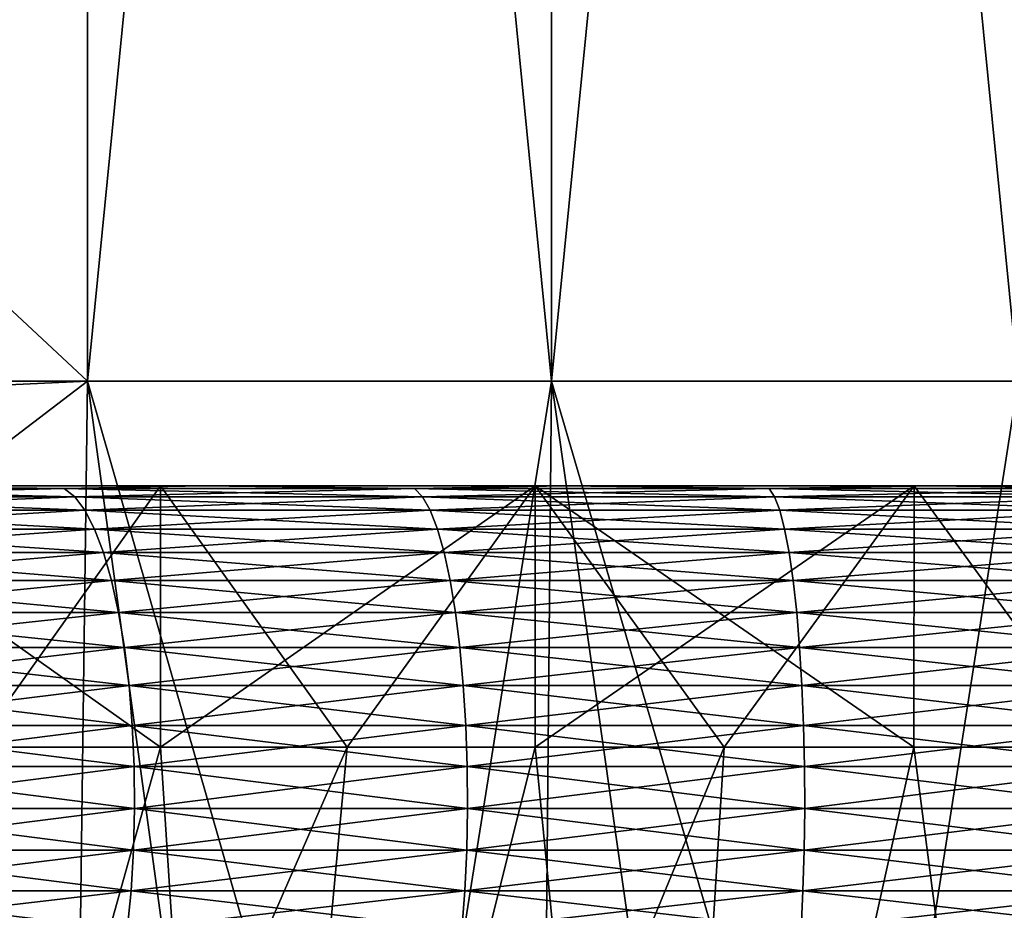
# Model space of a CAD drawing. Header units: metres. Extents: x -105 to 105, y -72 to 59.
# Tile 47 of 256: x -77.81 to -75.92, y 24.44 to 26.14. Entities that reach past the tile are written whole.
import ezdxf

# ---------------------------------------------------------------- set-up
doc = ezdxf.new("R2010")
doc.units = ezdxf.units.M
doc.layers.add('solid_509431_AD150_SW0001', color=7, linetype='CONTINUOUS')

msp = doc.modelspace()

# ---------------------------------------------------------------- linework, layer by layer
at = {"layer": 'solid_509431_AD150_SW0001'}
for points in [[(-77.678177, 34.450001, 15.774263), (-87.321823, 25.450001, 10.206499), (-77.678177, 25.450001, 15.774263)], [(-87.321823, 34.450001, 10.206499), (-87.321823, 25.450001, 10.206499), (-77.678177, 34.450001, 15.774263)], [(-87.321823, 34.450001, -10.206499), (-77.678177, 25.450001, -15.774263), (-87.321823, 25.450001, -10.206499)], [(-77.678177, 34.450001, -15.774263), (-77.678177, 25.450001, -15.774263), (-87.321823, 34.450001, -10.206499)], [(-77.678177, 34.450001, 15.774263), (-77.678177, 25.450001, 15.774263), (-76.790123, 25.450001, 15.899543)], [(-77.678177, 34.450001, 15.774263), (-76.790123, 25.450001, 15.899543), (-76.790123, 34.450001, 15.899543)], [(-76.790123, 34.450001, -15.899543), (-76.790123, 25.450001, -15.899543), (-77.678177, 25.450001, -15.774263)], [(-76.790123, 34.450001, -15.899543), (-77.678177, 25.450001, -15.774263), (-77.678177, 34.450001, -15.774263)], [(-76.790123, 34.450001, 15.899543), (-76.790123, 25.450001, 15.899543), (-75.896507, 25.450001, 15.974864)], [(-76.790123, 34.450001, 15.899543), (-75.896507, 25.450001, 15.974864), (-75.896507, 34.450001, 15.974864)], [(-75.896507, 34.450001, -15.974864), (-75.896507, 25.450001, -15.974864), (-76.790123, 25.450001, -15.899543)], [(-75.896507, 34.450001, -15.974864), (-76.790123, 25.450001, -15.899543), (-76.790123, 34.450001, -15.899543)], [(-77.678177, 25.450001, 15.774263), (-87.321823, 25.450001, 10.206499), (-86.767136, 25.027077, 10.526748)], [(-87.321823, 25.450001, -10.206499), (-77.678177, 25.450001, -15.774263), (-78.232864, 25.027077, -15.454015)], [(-77.678177, 25.450001, 15.774263), (-86.767136, 25.027077, 10.526748), (-78.232857, 25.027081, 15.454018)], [(-78.232864, 25.027077, -15.454015), (-77.678177, 25.450001, -15.774263), (-77.717064, 22.450001, -14.243156)], [(-77.678177, 25.450001, 15.774263), (-78.232857, 25.027081, 15.454018), (-77.717064, 22.450001, 14.243156)], [(-77.678177, 25.450001, -15.774263), (-77.268295, 22.450001, -14.321481), (-77.717064, 22.450001, -14.243156)], [(-77.678177, 25.450001, 15.774263), (-77.717064, 22.450001, 14.243156), (-77.268295, 22.450001, 14.321481)], [(-77.678177, 25.450001, -15.774263), (-76.790123, 25.450001, -15.899543), (-77.268295, 22.450001, -14.321481)], [(-77.678177, 25.450001, 15.774263), (-77.268295, 22.450001, 14.321481), (-76.817268, 22.450001, 14.385672)], [(-76.790123, 25.450001, 15.899543), (-77.678177, 25.450001, 15.774263), (-76.817268, 22.450001, 14.385672)], [(-76.790123, 25.450001, -15.899543), (-76.817268, 22.450001, -14.385672), (-77.268295, 22.450001, -14.321481)], [(-76.790123, 25.450001, -15.899543), (-76.364616, 22.450001, -14.435645), (-76.817268, 22.450001, -14.385672)], [(-76.790123, 25.450001, 15.899543), (-76.817268, 22.450001, 14.385672), (-76.364616, 22.450001, 14.435645)], [(-76.790123, 25.450001, -15.899543), (-75.896507, 25.450001, -15.974864), (-76.364616, 22.450001, -14.435645)], [(-76.790123, 25.450001, 15.899543), (-76.364616, 22.450001, 14.435645), (-75.910477, 22.450001, 14.471384)], [(-75.896507, 25.450001, 15.974864), (-76.790123, 25.450001, 15.899543), (-75.910477, 22.450001, 14.471384)], [(-75.896507, 25.450001, -15.974864), (-75.910477, 22.450001, -14.471384), (-76.364616, 22.450001, -14.435645)], [(-78.935524, 25.25, 10.218325), (-78.14135, 25.25, 10.123829), (-77.45797, 25.25, 10.311079)], [(-78.935524, 25.25, 10.218325), (-77.45797, 25.25, 10.311079), (-76.763557, 25.25, 10.452266)], [(-78.244202, 25.25, 10.458376), (-78.935524, 25.25, 10.218325), (-76.763557, 25.25, 10.452266)], [(-77.45797, 25.25, -10.311079), (-78.935524, 25.25, -10.218325), (-78.244202, 25.25, -10.458376)], [(-77.45797, 25.25, -10.311079), (-78.14135, 25.25, -10.123829), (-78.935524, 25.25, -10.218325)], [(-78.14135, 25.25, 10.123829), (-78.381973, 25.244822, 9.962971), (-77.723122, 25.244822, 10.16283)], [(-78.381973, 25.244822, -9.962971), (-78.14135, 25.25, -10.123829), (-77.723122, 25.244822, -10.16283)], [(-78.381973, 25.244822, 9.962971), (-78.35675, 25.229061, 9.88867), (-77.702812, 25.229061, 10.08704)], [(-77.723122, 25.244822, 10.16283), (-78.381973, 25.244822, 9.962971), (-77.702812, 25.229061, 10.08704)], [(-78.381973, 25.244822, -9.962971), (-77.723122, 25.244822, -10.16283), (-78.35675, 25.229061, -9.88867)], [(-77.723122, 25.244822, -10.16283), (-77.702812, 25.229061, -10.08704), (-78.35675, 25.229061, -9.88867)], [(-78.244202, 25.25, 10.458376), (-76.763557, 25.25, 10.452266), (-76.061317, 25.25, 10.546733)], [(-78.244202, 25.25, 10.458376), (-76.061317, 25.25, 10.546733), (-75.354279, 25.25, 10.594077)], [(-77.538445, 25.25, 10.651704), (-78.244202, 25.25, 10.458376), (-75.354279, 25.25, 10.594077)], [(-76.061317, 25.25, -10.546733), (-78.244202, 25.25, -10.458376), (-77.538445, 25.25, -10.651704)], [(-77.538429, 24.75, -10.651709), (-77.538445, 25.25, -10.651704), (-78.244202, 25.25, -10.458376)], [(-76.763557, 25.25, -10.452266), (-77.45797, 25.25, -10.311079), (-78.244202, 25.25, -10.458376)], [(-76.061317, 25.25, -10.546733), (-76.763557, 25.25, -10.452266), (-78.244202, 25.25, -10.458376)], [(-77.538429, 24.75, -10.651709), (-78.244202, 25.25, -10.458376), (-77.893066, 24.75, -10.560903)], [(-77.893066, 24.75, 10.560903), (-78.244202, 25.25, 10.458376), (-77.538445, 25.25, 10.651704)], [(-77.45797, 25.25, 10.311079), (-78.14135, 25.25, 10.123829), (-77.723122, 25.244822, 10.16283)], [(-77.723122, 25.244822, -10.16283), (-78.14135, 25.25, -10.123829), (-77.45797, 25.25, -10.311079)], [(-77.893066, 24.75, 10.560903), (-77.538445, 25.25, 10.651704), (-77.538429, 24.75, 10.651709)], [(-77.45797, 25.25, 10.311079), (-77.723122, 25.244822, 10.16283), (-77.052612, 25.244822, 10.319172)], [(-77.723122, 25.244822, -10.16283), (-77.45797, 25.25, -10.311079), (-77.052612, 25.244822, -10.319172)], [(-77.723122, 25.244822, 10.16283), (-77.702812, 25.229061, 10.08704), (-77.0373, 25.229061, 10.242215)], [(-77.052612, 25.244822, 10.319172), (-77.723122, 25.244822, 10.16283), (-77.0373, 25.229061, 10.242215)], [(-77.723122, 25.244822, -10.16283), (-77.052612, 25.244822, -10.319172), (-77.702812, 25.229061, -10.08704)], [(-77.052612, 25.244822, -10.319172), (-77.0373, 25.229061, -10.242215), (-77.702812, 25.229061, -10.08704)], [(-72.461555, 25.25, 10.651704), (-77.538445, 25.25, 10.651704), (-75.354279, 25.25, 10.594077)], [(-77.538445, 25.25, -10.651704), (-76.821289, 25.25, -10.797472), (-72.461555, 25.25, -10.651704)], [(-74.645721, 25.25, -10.594077), (-77.538445, 25.25, -10.651704), (-72.461555, 25.25, -10.651704)], [(-77.180939, 24.75, -10.73061), (-76.821289, 25.25, -10.797472), (-77.538445, 25.25, -10.651704)], [(-75.354279, 25.25, -10.594077), (-76.061317, 25.25, -10.546733), (-77.538445, 25.25, -10.651704)], [(-74.645721, 25.25, -10.594077), (-75.354279, 25.25, -10.594077), (-77.538445, 25.25, -10.651704)], [(-77.180939, 24.75, -10.73061), (-77.538445, 25.25, -10.651704), (-77.538429, 24.75, -10.651709)], [(-73.178711, 25.25, 10.797472), (-76.821289, 25.25, 10.797472), (-77.538445, 25.25, 10.651704)], [(-77.538429, 24.75, 10.651709), (-77.538445, 25.25, 10.651704), (-76.821289, 25.25, 10.797472)], [(-72.461555, 25.25, 10.651704), (-73.178711, 25.25, 10.797472), (-77.538445, 25.25, 10.651704)], [(-77.538429, 24.75, 10.651709), (-76.821289, 25.25, 10.797472), (-77.180939, 24.75, 10.73061)], [(-76.763557, 25.25, 10.452266), (-77.45797, 25.25, 10.311079), (-77.052612, 25.244822, 10.319172)], [(-77.052612, 25.244822, -10.319172), (-77.45797, 25.25, -10.311079), (-76.763557, 25.25, -10.452266)], [(-76.821251, 24.75, -10.797478), (-76.821289, 25.25, -10.797472), (-77.180939, 24.75, -10.73061)], [(-77.180939, 24.75, 10.73061), (-76.821289, 25.25, 10.797472), (-76.821251, 24.75, 10.797478)], [(-76.763557, 25.25, 10.452266), (-77.052612, 25.244822, 10.319172), (-76.373306, 25.244822, 10.431325)], [(-77.052612, 25.244822, -10.319172), (-76.763557, 25.25, -10.452266), (-76.373306, 25.244822, -10.431325)], [(-77.052612, 25.244822, 10.319172), (-77.0373, 25.229061, 10.242215), (-76.363068, 25.229061, 10.353532)], [(-76.373306, 25.244822, 10.431325), (-77.052612, 25.244822, 10.319172), (-76.363068, 25.229061, 10.353532)], [(-77.052612, 25.244822, -10.319172), (-76.373306, 25.244822, -10.431325), (-77.0373, 25.229061, -10.242215)], [(-76.373306, 25.244822, -10.431325), (-76.363068, 25.229061, -10.353532), (-77.0373, 25.229061, -10.242215)], [(-76.821289, 25.25, -10.797472), (-73.178711, 25.25, -10.797472), (-72.461555, 25.25, -10.651704)], [(-76.821289, 25.25, -10.797472), (-76.096062, 25.25, -10.895005), (-73.178711, 25.25, -10.797472)], [(-76.096169, 24.75, -10.894995), (-76.096062, 25.25, -10.895005), (-76.821289, 25.25, -10.797472)], [(-76.459595, 24.75, -10.852284), (-76.821289, 25.25, -10.797472), (-76.821251, 24.75, -10.797478)], [(-76.096169, 24.75, -10.894995), (-76.821289, 25.25, -10.797472), (-76.459595, 24.75, -10.852284)], [(-73.903938, 25.25, 10.895005), (-76.096062, 25.25, 10.895005), (-76.821289, 25.25, 10.797472)], [(-76.821251, 24.75, 10.797478), (-76.821289, 25.25, 10.797472), (-76.096062, 25.25, 10.895005)], [(-73.178711, 25.25, 10.797472), (-73.903938, 25.25, 10.895005), (-76.821289, 25.25, 10.797472)], [(-76.821251, 24.75, 10.797478), (-76.096062, 25.25, 10.895005), (-76.459595, 24.75, 10.852284)], [(-76.061317, 25.25, 10.546733), (-76.763557, 25.25, 10.452266), (-76.373306, 25.244822, 10.431325)], [(-76.373306, 25.244822, -10.431325), (-76.763557, 25.25, -10.452266), (-76.061317, 25.25, -10.546733)], [(-76.459595, 24.75, 10.852284), (-76.096062, 25.25, 10.895005), (-76.096169, 24.75, 10.894995)], [(-76.061317, 25.25, 10.546733), (-76.373306, 25.244822, 10.431325), (-75.688126, 25.244822, 10.49881)], [(-76.373306, 25.244822, -10.431325), (-76.061317, 25.25, -10.546733), (-75.688126, 25.244822, -10.49881)], [(-76.373306, 25.244822, 10.431325), (-76.363068, 25.229061, 10.353532), (-75.682999, 25.229061, 10.420513)], [(-75.688126, 25.244822, 10.49881), (-76.373306, 25.244822, 10.431325), (-75.682999, 25.229061, 10.420513)], [(-76.373306, 25.244822, -10.431325), (-75.688126, 25.244822, -10.49881), (-76.363068, 25.229061, -10.353532)], [(-75.688126, 25.244822, -10.49881), (-75.682999, 25.229061, -10.420513), (-76.363068, 25.229061, -10.353532)], [(-75.731316, 24.75, -10.925551), (-76.096062, 25.25, -10.895005), (-76.096169, 24.75, -10.894995)], [(-76.096169, 24.75, 10.894995), (-76.096062, 25.25, 10.895005), (-75.731316, 24.75, 10.925551)], [(-76.096062, 25.25, -10.895005), (-73.903938, 25.25, -10.895005), (-73.178711, 25.25, -10.797472)], [(-76.096062, 25.25, -10.895005), (-75.365875, 25.25, -10.943885), (-73.903938, 25.25, -10.895005)], [(-75.731316, 24.75, -10.925551), (-75.365875, 25.25, -10.943885), (-76.096062, 25.25, -10.895005)], [(-74.634125, 25.25, 10.943885), (-75.365875, 25.25, 10.943885), (-76.096062, 25.25, 10.895005)], [(-75.731316, 24.75, 10.925551), (-76.096062, 25.25, 10.895005), (-75.365875, 25.25, 10.943885)], [(-73.903938, 25.25, 10.895005), (-74.634125, 25.25, 10.943885), (-76.096062, 25.25, 10.895005)], [(-75.354279, 25.25, 10.594077), (-76.061317, 25.25, 10.546733), (-75.688126, 25.244822, 10.49881)], [(-75.688126, 25.244822, -10.49881), (-76.061317, 25.25, -10.546733), (-75.354279, 25.25, -10.594077)], [(-78.35675, 25.229061, 9.88867), (-78.332428, 25.202997, 9.817018), (-77.683228, 25.202997, 10.013949)], [(-77.702812, 25.229061, 10.08704), (-78.35675, 25.229061, 9.88867), (-77.683228, 25.202997, 10.013949)], [(-78.35675, 25.229061, -9.88867), (-77.702812, 25.229061, -10.08704), (-78.332428, 25.202997, -9.817018)], [(-77.702812, 25.229061, -10.08704), (-77.683228, 25.202997, -10.013949), (-78.332428, 25.202997, -9.817018)], [(-77.702812, 25.229061, 10.08704), (-77.683228, 25.202997, 10.013949), (-77.022545, 25.202997, 10.168001)], [(-77.0373, 25.229061, 10.242215), (-77.702812, 25.229061, 10.08704), (-77.022545, 25.202997, 10.168001)], [(-77.702812, 25.229061, -10.08704), (-77.0373, 25.229061, -10.242215), (-77.683228, 25.202997, -10.013949)], [(-77.0373, 25.229061, -10.242215), (-77.022545, 25.202997, -10.168001), (-77.683228, 25.202997, -10.013949)], [(-77.0373, 25.229061, 10.242215), (-77.022545, 25.202997, 10.168001), (-76.353195, 25.202997, 10.278511)], [(-76.363068, 25.229061, 10.353532), (-77.0373, 25.229061, 10.242215), (-76.353195, 25.202997, 10.278511)], [(-77.0373, 25.229061, -10.242215), (-76.363068, 25.229061, -10.353532), (-77.022545, 25.202997, -10.168001)], [(-76.363068, 25.229061, -10.353532), (-76.353195, 25.202997, -10.278511), (-77.022545, 25.202997, -10.168001)], [(-76.363068, 25.229061, 10.353532), (-76.353195, 25.202997, 10.278511), (-75.678047, 25.202997, 10.345007)], [(-75.682999, 25.229061, 10.420513), (-76.363068, 25.229061, 10.353532), (-75.678047, 25.202997, 10.345007)], [(-76.363068, 25.229061, -10.353532), (-75.682999, 25.229061, -10.420513), (-76.353195, 25.202997, -10.278511)], [(-75.682999, 25.229061, -10.420513), (-75.678047, 25.202997, -10.345007), (-76.353195, 25.202997, -10.278511)], [(-78.332428, 25.202997, 9.817018), (-78.309441, 25.167095, 9.749287), (-77.664719, 25.167095, 9.94486)], [(-77.683228, 25.202997, 10.013949), (-78.332428, 25.202997, 9.817018), (-77.664719, 25.167095, 9.94486)], [(-78.332428, 25.202997, -9.817018), (-77.683228, 25.202997, -10.013949), (-78.309441, 25.167095, -9.749287)], [(-77.683228, 25.202997, -10.013949), (-77.664719, 25.167095, -9.94486), (-78.309441, 25.167095, -9.749287)], [(-77.683228, 25.202997, 10.013949), (-77.664719, 25.167095, 9.94486), (-77.008591, 25.167095, 10.097848)], [(-77.022545, 25.202997, 10.168001), (-77.683228, 25.202997, 10.013949), (-77.008591, 25.167095, 10.097848)], [(-77.683228, 25.202997, -10.013949), (-77.022545, 25.202997, -10.168001), (-77.664719, 25.167095, -9.94486)], [(-77.022545, 25.202997, -10.168001), (-77.008591, 25.167095, -10.097848), (-77.664719, 25.167095, -9.94486)], [(-77.022545, 25.202997, 10.168001), (-77.008591, 25.167095, 10.097848), (-76.343857, 25.167095, 10.207596)], [(-76.353195, 25.202997, 10.278511), (-77.022545, 25.202997, 10.168001), (-76.343857, 25.167095, 10.207596)], [(-77.022545, 25.202997, -10.168001), (-76.353195, 25.202997, -10.278511), (-77.008591, 25.167095, -10.097848)], [(-76.353195, 25.202997, -10.278511), (-76.343857, 25.167095, -10.207596), (-77.008591, 25.167095, -10.097848)], [(-76.353195, 25.202997, 10.278511), (-76.343857, 25.167095, 10.207596), (-75.67337, 25.167095, 10.273633)], [(-75.678047, 25.202997, 10.345007), (-76.353195, 25.202997, 10.278511), (-75.67337, 25.167095, 10.273633)], [(-76.353195, 25.202997, -10.278511), (-75.678047, 25.202997, -10.345007), (-76.343857, 25.167095, -10.207596)], [(-75.678047, 25.202997, -10.345007), (-75.67337, 25.167095, -10.273633), (-76.343857, 25.167095, -10.207596)], [(-78.309441, 25.167095, 9.749287), (-78.288185, 25.121994, 9.686683), (-77.647606, 25.121994, 9.881001)], [(-77.664719, 25.167095, 9.94486), (-78.309441, 25.167095, 9.749287), (-77.647606, 25.121994, 9.881001)], [(-78.309441, 25.167095, -9.749287), (-77.664719, 25.167095, -9.94486), (-78.288185, 25.121994, -9.686683)], [(-77.664719, 25.167095, -9.94486), (-77.647606, 25.121994, -9.881001), (-78.288185, 25.121994, -9.686683)], [(-77.664719, 25.167095, 9.94486), (-77.647606, 25.121994, 9.881001), (-76.995689, 25.121994, 10.033007)], [(-77.008591, 25.167095, 10.097848), (-77.664719, 25.167095, 9.94486), (-76.995689, 25.121994, 10.033007)], [(-77.664719, 25.167095, -9.94486), (-77.008591, 25.167095, -10.097848), (-77.647606, 25.121994, -9.881001)], [(-77.008591, 25.167095, -10.097848), (-76.995689, 25.121994, -10.033007), (-77.647606, 25.121994, -9.881001)], [(-77.008591, 25.167095, 10.097848), (-76.995689, 25.121994, 10.033007), (-76.335228, 25.121994, 10.142049)], [(-76.343857, 25.167095, 10.207596), (-77.008591, 25.167095, 10.097848), (-76.335228, 25.121994, 10.142049)], [(-77.008591, 25.167095, -10.097848), (-76.343857, 25.167095, -10.207596), (-76.995689, 25.121994, -10.033007)], [(-76.343857, 25.167095, -10.207596), (-76.335228, 25.121994, -10.142049), (-76.995689, 25.121994, -10.033007)], [(-76.343857, 25.167095, 10.207596), (-76.335228, 25.121994, 10.142049), (-75.669044, 25.121994, 10.207663)], [(-75.67337, 25.167095, 10.273633), (-76.343857, 25.167095, 10.207596), (-75.669044, 25.121994, 10.207663)], [(-76.343857, 25.167095, -10.207596), (-75.67337, 25.167095, -10.273633), (-76.335228, 25.121994, -10.142049)], [(-75.67337, 25.167095, -10.273633), (-75.669044, 25.121994, -10.207663), (-76.335228, 25.121994, -10.142049)], [(-78.288185, 25.121994, 9.686683), (-78.269051, 25.068493, 9.630321), (-77.632202, 25.068493, 9.823507)], [(-77.647606, 25.121994, 9.881001), (-78.288185, 25.121994, 9.686683), (-77.632202, 25.068493, 9.823507)], [(-78.288185, 25.121994, -9.686683), (-77.647606, 25.121994, -9.881001), (-78.269051, 25.068493, -9.630321)], [(-77.647606, 25.121994, -9.881001), (-77.632202, 25.068493, -9.823507), (-78.269051, 25.068493, -9.630321)], [(-77.647606, 25.121994, 9.881001), (-77.632202, 25.068493, 9.823507), (-76.984077, 25.068493, 9.974628)], [(-76.995689, 25.121994, 10.033007), (-77.647606, 25.121994, 9.881001), (-76.984077, 25.068493, 9.974628)], [(-77.647606, 25.121994, -9.881001), (-76.995689, 25.121994, -10.033007), (-77.632202, 25.068493, -9.823507)], [(-76.995689, 25.121994, -10.033007), (-76.984077, 25.068493, -9.974628), (-77.632202, 25.068493, -9.823507)], [(-76.995689, 25.121994, 10.033007), (-76.984077, 25.068493, 9.974628), (-76.327454, 25.068493, 10.083036)], [(-76.335228, 25.121994, 10.142049), (-76.995689, 25.121994, 10.033007), (-76.327454, 25.068493, 10.083036)], [(-76.995689, 25.121994, -10.033007), (-76.335228, 25.121994, -10.142049), (-76.984077, 25.068493, -9.974628)], [(-76.335228, 25.121994, -10.142049), (-76.327454, 25.068493, -10.083036), (-76.984077, 25.068493, -9.974628)], [(-76.335228, 25.121994, 10.142049), (-76.327454, 25.068493, 10.083036), (-75.665154, 25.068493, 10.148268)], [(-75.669044, 25.121994, 10.207663), (-76.335228, 25.121994, 10.142049), (-75.665154, 25.068493, 10.148268)], [(-76.335228, 25.121994, -10.142049), (-75.669044, 25.121994, -10.207663), (-76.327454, 25.068493, -10.083036)], [(-75.669044, 25.121994, -10.207663), (-75.665154, 25.068493, -10.148268), (-76.327454, 25.068493, -10.083036)], [(-78.269051, 25.068493, 9.630321), (-78.25238, 25.007549, 9.581201), (-77.618774, 25.007549, 9.773403)], [(-77.632202, 25.068493, 9.823507), (-78.269051, 25.068493, 9.630321), (-77.618774, 25.007549, 9.773403)], [(-78.269051, 25.068493, -9.630321), (-77.632202, 25.068493, -9.823507), (-78.25238, 25.007549, -9.581201)], [(-77.632202, 25.068493, -9.823507), (-77.618774, 25.007549, -9.773403), (-78.25238, 25.007549, -9.581201)], [(-77.632202, 25.068493, 9.823507), (-77.618774, 25.007549, 9.773403), (-76.973961, 25.007549, 9.923754)], [(-76.984077, 25.068493, 9.974628), (-77.632202, 25.068493, 9.823507), (-76.973961, 25.007549, 9.923754)], [(-77.632202, 25.068493, -9.823507), (-76.984077, 25.068493, -9.974628), (-77.618774, 25.007549, -9.773403)], [(-76.984077, 25.068493, -9.974628), (-76.973961, 25.007549, -9.923754), (-77.618774, 25.007549, -9.773403)], [(-76.984077, 25.068493, 9.974628), (-76.973961, 25.007549, 9.923754), (-76.320686, 25.007549, 10.031609)], [(-76.327454, 25.068493, 10.083036), (-76.984077, 25.068493, 9.974628), (-76.320686, 25.007549, 10.031609)], [(-76.984077, 25.068493, -9.974628), (-76.327454, 25.068493, -10.083036), (-76.973961, 25.007549, -9.923754)], [(-76.327454, 25.068493, -10.083036), (-76.320686, 25.007549, -10.031609), (-76.973961, 25.007549, -9.923754)], [(-76.327454, 25.068493, 10.083036), (-76.320686, 25.007549, 10.031609), (-75.661758, 25.007549, 10.096507)], [(-75.665154, 25.068493, 10.148268), (-76.327454, 25.068493, 10.083036), (-75.661758, 25.007549, 10.096507)], [(-76.327454, 25.068493, -10.083036), (-75.665154, 25.068493, -10.148268), (-76.320686, 25.007549, -10.031609)], [(-75.665154, 25.068493, -10.148268), (-75.661758, 25.007549, -10.096507), (-76.320686, 25.007549, -10.031609)], [(-78.232864, 25.027077, -15.454015), (-77.717064, 22.450001, -14.243156), (-78.163109, 22.450001, -14.150787)], [(-78.232857, 25.027081, 15.454018), (-78.163109, 22.450001, 14.150787), (-77.717064, 22.450001, 14.243156)], [(-78.25238, 25.007549, 9.581201), (-78.238464, 24.940241, 9.540199), (-77.607567, 24.940241, 9.731579)], [(-77.618774, 25.007549, 9.773403), (-78.25238, 25.007549, 9.581201), (-77.607567, 24.940241, 9.731579)], [(-78.25238, 25.007549, -9.581201), (-77.618774, 25.007549, -9.773403), (-78.238464, 24.940241, -9.540199)], [(-77.618774, 25.007549, -9.773403), (-77.607567, 24.940241, -9.731579), (-78.238464, 24.940241, -9.540199)], [(-77.618774, 25.007549, 9.773403), (-77.607567, 24.940241, 9.731579), (-76.965508, 24.940241, 9.881286)], [(-76.973961, 25.007549, 9.923754), (-77.618774, 25.007549, 9.773403), (-76.965508, 24.940241, 9.881286)], [(-77.618774, 25.007549, -9.773403), (-76.973961, 25.007549, -9.923754), (-77.607567, 24.940241, -9.731579)], [(-76.973961, 25.007549, -9.923754), (-76.965508, 24.940241, -9.881286), (-77.607567, 24.940241, -9.731579)], [(-76.973961, 25.007549, 9.923754), (-76.965508, 24.940241, 9.881286), (-76.315033, 24.940241, 9.98868)], [(-76.320686, 25.007549, 10.031609), (-76.973961, 25.007549, 9.923754), (-76.315033, 24.940241, 9.98868)], [(-76.973961, 25.007549, -9.923754), (-76.320686, 25.007549, -10.031609), (-76.965508, 24.940241, -9.881286)], [(-76.320686, 25.007549, -10.031609), (-76.315033, 24.940241, -9.98868), (-76.965508, 24.940241, -9.881286)], [(-76.320686, 25.007549, 10.031609), (-76.315033, 24.940241, 9.98868), (-75.658928, 24.940241, 10.053301)], [(-75.661758, 25.007549, 10.096507), (-76.320686, 25.007549, 10.031609), (-75.658928, 24.940241, 10.053301)], [(-76.320686, 25.007549, -10.031609), (-75.661758, 25.007549, -10.096507), (-76.315033, 24.940241, -9.98868)], [(-75.661758, 25.007549, -10.096507), (-75.658928, 24.940241, -10.053301), (-76.315033, 24.940241, -9.98868)], [(-78.238464, 24.940241, 9.540199), (-78.227547, 24.867771, 9.508045), (-77.598778, 24.867771, 9.698779)], [(-77.607567, 24.940241, 9.731579), (-78.238464, 24.940241, 9.540199), (-77.598778, 24.867771, 9.698779)], [(-78.238464, 24.940241, -9.540199), (-77.607567, 24.940241, -9.731579), (-78.227547, 24.867771, -9.508045)], [(-77.607567, 24.940241, -9.731579), (-77.598778, 24.867771, -9.698779), (-78.227547, 24.867771, -9.508045)], [(-77.607567, 24.940241, 9.731579), (-77.598778, 24.867771, 9.698779), (-76.958885, 24.867771, 9.847981)], [(-76.965508, 24.940241, 9.881286), (-77.607567, 24.940241, 9.731579), (-76.958885, 24.867771, 9.847981)], [(-77.607567, 24.940241, -9.731579), (-76.965508, 24.940241, -9.881286), (-77.598778, 24.867771, -9.698779)], [(-76.965508, 24.940241, -9.881286), (-76.958885, 24.867771, -9.847981), (-77.598778, 24.867771, -9.698779)], [(-76.965508, 24.940241, 9.881286), (-76.958885, 24.867771, 9.847981), (-76.3106, 24.867771, 9.955014)], [(-76.315033, 24.940241, 9.98868), (-76.965508, 24.940241, 9.881286), (-76.3106, 24.867771, 9.955014)], [(-76.965508, 24.940241, -9.881286), (-76.315033, 24.940241, -9.98868), (-76.958885, 24.867771, -9.847981)], [(-76.315033, 24.940241, -9.98868), (-76.3106, 24.867771, -9.955014), (-76.958885, 24.867771, -9.847981)], [(-76.315033, 24.940241, 9.98868), (-76.3106, 24.867771, 9.955014), (-75.656708, 24.867771, 10.019417)], [(-75.658928, 24.940241, 10.053301), (-76.315033, 24.940241, 9.98868), (-75.656708, 24.867771, 10.019417)], [(-76.315033, 24.940241, -9.98868), (-75.658928, 24.940241, -10.053301), (-76.3106, 24.867771, -9.955014)], [(-75.658928, 24.940241, -10.053301), (-75.656708, 24.867771, -10.019417), (-76.3106, 24.867771, -9.955014)], [(-78.227547, 24.867771, 9.508045), (-78.219826, 24.791426, 9.48531), (-77.592567, 24.791426, 9.675589)], [(-77.598778, 24.867771, 9.698779), (-78.227547, 24.867771, 9.508045), (-77.592567, 24.791426, 9.675589)], [(-78.227547, 24.867771, -9.508045), (-77.598778, 24.867771, -9.698779), (-78.219826, 24.791426, -9.48531)], [(-77.598778, 24.867771, -9.698779), (-77.592567, 24.791426, -9.675589), (-78.219826, 24.791426, -9.48531)], [(-77.598778, 24.867771, 9.698779), (-77.592567, 24.791426, 9.675589), (-76.954201, 24.791426, 9.824434)], [(-76.958885, 24.867771, 9.847981), (-77.598778, 24.867771, 9.698779), (-76.954201, 24.791426, 9.824434)], [(-77.598778, 24.867771, -9.698779), (-76.958885, 24.867771, -9.847981), (-77.592567, 24.791426, -9.675589)], [(-76.958885, 24.867771, -9.847981), (-76.954201, 24.791426, -9.824434), (-77.592567, 24.791426, -9.675589)], [(-76.958885, 24.867771, 9.847981), (-76.954201, 24.791426, 9.824434), (-76.307472, 24.791426, 9.93121)], [(-76.3106, 24.867771, 9.955014), (-76.958885, 24.867771, 9.847981), (-76.307472, 24.791426, 9.93121)], [(-76.958885, 24.867771, -9.847981), (-76.3106, 24.867771, -9.955014), (-76.954201, 24.791426, -9.824434)], [(-76.3106, 24.867771, -9.955014), (-76.307472, 24.791426, -9.93121), (-76.954201, 24.791426, -9.824434)], [(-76.3106, 24.867771, 9.955014), (-76.307472, 24.791426, 9.93121), (-75.655136, 24.791426, 9.995459)], [(-75.656708, 24.867771, 10.019417), (-76.3106, 24.867771, 9.955014), (-75.655136, 24.791426, 9.995459)], [(-76.3106, 24.867771, -9.955014), (-75.656708, 24.867771, -10.019417), (-76.307472, 24.791426, -9.93121)], [(-75.656708, 24.867771, -10.019417), (-75.655136, 24.791426, -9.995459), (-76.307472, 24.791426, -9.93121)], [(-78.219826, 24.791426, 9.48531), (-78.215446, 24.712564, 9.472399), (-77.589035, 24.712564, 9.662417)], [(-77.592567, 24.791426, 9.675589), (-78.219826, 24.791426, 9.48531), (-77.589035, 24.712564, 9.662417)], [(-78.219826, 24.791426, -9.48531), (-77.592567, 24.791426, -9.675589), (-78.215446, 24.712564, -9.472399)], [(-77.592567, 24.791426, -9.675589), (-77.589035, 24.712564, -9.662417), (-78.215446, 24.712564, -9.472399)], [(-77.592567, 24.791426, 9.675589), (-77.589035, 24.712564, 9.662417), (-76.951538, 24.712564, 9.811061)], [(-76.954201, 24.791426, 9.824434), (-77.592567, 24.791426, 9.675589), (-76.951538, 24.712564, 9.811061)], [(-77.592567, 24.791426, -9.675589), (-76.954201, 24.791426, -9.824434), (-77.589035, 24.712564, -9.662417)], [(-76.954201, 24.791426, -9.824434), (-76.951538, 24.712564, -9.811061), (-77.589035, 24.712564, -9.662417)], [(-76.954201, 24.791426, 9.824434), (-76.951538, 24.712564, 9.811061), (-76.305687, 24.712564, 9.917691)], [(-76.307472, 24.791426, 9.93121), (-76.954201, 24.791426, 9.824434), (-76.305687, 24.712564, 9.917691)], [(-76.954201, 24.791426, -9.824434), (-76.307472, 24.791426, -9.93121), (-76.951538, 24.712564, -9.811061)], [(-76.307472, 24.791426, -9.93121), (-76.305687, 24.712564, -9.917691), (-76.951538, 24.712564, -9.811061)], [(-76.307472, 24.791426, 9.93121), (-76.305687, 24.712564, 9.917691), (-75.654243, 24.712564, 9.981853)], [(-75.655136, 24.791426, 9.995459), (-76.307472, 24.791426, 9.93121), (-75.654243, 24.712564, 9.981853)], [(-76.307472, 24.791426, -9.93121), (-75.655136, 24.791426, -9.995459), (-76.305687, 24.712564, -9.917691)], [(-75.655136, 24.791426, -9.995459), (-75.654243, 24.712564, -9.981853), (-76.305687, 24.712564, -9.917691)], [(-78.172646, 22.484085, 11.840541), (-77.538429, 24.75, 10.651709), (-77.180939, 24.75, 10.73061)], [(-77.391472, 22.484085, 12.022685), (-78.172646, 22.484085, 11.840541), (-77.180939, 24.75, 10.73061)], [(-78.172646, 22.484085, 11.840541), (-77.893066, 24.75, 10.560903), (-77.538429, 24.75, 10.651709)], [(-78.172646, 22.484085, -11.840541), (-77.538429, 24.75, -10.651709), (-77.893066, 24.75, -10.560903)], [(-78.172646, 22.484085, -11.840541), (-77.391472, 22.484085, -12.022685), (-77.538429, 24.75, -10.651709)], [(-77.391472, 22.484085, -12.022685), (-77.180939, 24.75, -10.73061), (-77.538429, 24.75, -10.651709)], [(-77.391472, 22.484085, 12.022685), (-76.821251, 24.75, 10.797478), (-76.459595, 24.75, 10.852284)], [(-76.600006, 22.484085, 12.153357), (-77.391472, 22.484085, 12.022685), (-76.459595, 24.75, 10.852284)], [(-77.391472, 22.484085, 12.022685), (-77.180939, 24.75, 10.73061), (-76.821251, 24.75, 10.797478)], [(-77.391472, 22.484085, -12.022685), (-76.821251, 24.75, -10.797478), (-77.180939, 24.75, -10.73061)], [(-77.391472, 22.484085, -12.022685), (-76.600006, 22.484085, -12.153357), (-76.821251, 24.75, -10.797478)], [(-76.600006, 22.484085, -12.153357), (-76.459595, 24.75, -10.852284), (-76.821251, 24.75, -10.797478)], [(-76.600006, 22.484085, 12.153357), (-76.096169, 24.75, 10.894995), (-75.731316, 24.75, 10.925551)], [(-75.801727, 22.484085, 12.231979), (-76.600006, 22.484085, 12.153357), (-75.731316, 24.75, 10.925551)], [(-76.600006, 22.484085, 12.153357), (-76.459595, 24.75, 10.852284), (-76.096169, 24.75, 10.894995)], [(-76.600006, 22.484085, -12.153357), (-76.096169, 24.75, -10.894995), (-76.459595, 24.75, -10.852284)], [(-76.600006, 22.484085, -12.153357), (-75.801727, 22.484085, -12.231979), (-76.096169, 24.75, -10.894995)], [(-75.801727, 22.484085, -12.231979), (-75.731316, 24.75, -10.925551), (-76.096169, 24.75, -10.894995)], [(-78.215446, 24.712564, 9.472399), (-78.214478, 24.632591, 9.469541), (-77.588257, 24.632591, 9.659502)], [(-77.589035, 24.712564, 9.662417), (-78.215446, 24.712564, 9.472399), (-77.588257, 24.632591, 9.659502)], [(-78.215446, 24.712564, -9.472399), (-77.589035, 24.712564, -9.662417), (-78.214478, 24.632591, -9.469541)], [(-77.589035, 24.712564, -9.662417), (-77.588257, 24.632591, -9.659502), (-78.214478, 24.632591, -9.469541)], [(-77.589035, 24.712564, 9.662417), (-77.588257, 24.632591, 9.659502), (-76.950951, 24.632591, 9.808101)], [(-76.951538, 24.712564, 9.811061), (-77.589035, 24.712564, 9.662417), (-76.950951, 24.632591, 9.808101)], [(-77.589035, 24.712564, -9.662417), (-76.951538, 24.712564, -9.811061), (-77.588257, 24.632591, -9.659502)], [(-76.951538, 24.712564, -9.811061), (-76.950951, 24.632591, -9.808101), (-77.588257, 24.632591, -9.659502)], [(-76.951538, 24.712564, 9.811061), (-76.950951, 24.632591, 9.808101), (-76.305298, 24.632591, 9.9147)], [(-76.305687, 24.712564, 9.917691), (-76.951538, 24.712564, 9.811061), (-76.305298, 24.632591, 9.9147)], [(-76.951538, 24.712564, -9.811061), (-76.305687, 24.712564, -9.917691), (-76.950951, 24.632591, -9.808101)], [(-76.305687, 24.712564, -9.917691), (-76.305298, 24.632591, -9.9147), (-76.950951, 24.632591, -9.808101)], [(-76.305687, 24.712564, 9.917691), (-76.305298, 24.632591, 9.9147), (-75.654045, 24.632591, 9.978842)], [(-75.654243, 24.712564, 9.981853), (-76.305687, 24.712564, 9.917691), (-75.654045, 24.632591, 9.978842)], [(-76.305687, 24.712564, -9.917691), (-75.654243, 24.712564, -9.981853), (-76.305298, 24.632591, -9.9147)], [(-75.654243, 24.712564, -9.981853), (-75.654045, 24.632591, -9.978842), (-76.305298, 24.632591, -9.9147)], [(-78.214478, 24.632591, 9.469541), (-78.216934, 24.552925, 9.476787), (-77.590233, 24.552925, 9.666894)], [(-77.588257, 24.632591, -9.659502), (-77.590233, 24.552925, -9.666894), (-78.216934, 24.552925, -9.476787)], [(-78.214478, 24.632591, -9.469541), (-77.588257, 24.632591, -9.659502), (-78.216934, 24.552925, -9.476787)], [(-77.588257, 24.632591, 9.659502), (-78.214478, 24.632591, 9.469541), (-77.590233, 24.552925, 9.666894)], [(-77.588257, 24.632591, 9.659502), (-77.590233, 24.552925, 9.666894), (-76.952446, 24.552925, 9.815606)], [(-76.950951, 24.632591, -9.808101), (-76.952446, 24.552925, -9.815606), (-77.590233, 24.552925, -9.666894)], [(-77.588257, 24.632591, -9.659502), (-76.950951, 24.632591, -9.808101), (-77.590233, 24.552925, -9.666894)], [(-76.950951, 24.632591, 9.808101), (-77.588257, 24.632591, 9.659502), (-76.952446, 24.552925, 9.815606)], [(-76.950951, 24.632591, 9.808101), (-76.952446, 24.552925, 9.815606), (-76.306297, 24.552925, 9.922286)], [(-76.305298, 24.632591, -9.9147), (-76.306297, 24.552925, -9.922286), (-76.952446, 24.552925, -9.815606)], [(-76.950951, 24.632591, -9.808101), (-76.305298, 24.632591, -9.9147), (-76.952446, 24.552925, -9.815606)], [(-76.305298, 24.632591, 9.9147), (-76.950951, 24.632591, 9.808101), (-76.306297, 24.552925, 9.922286)], [(-76.305298, 24.632591, 9.9147), (-76.306297, 24.552925, 9.922286), (-75.654549, 24.552925, 9.986477)], [(-75.654045, 24.632591, -9.978842), (-75.654549, 24.552925, -9.986477), (-76.306297, 24.552925, -9.922286)], [(-76.305298, 24.632591, -9.9147), (-75.654045, 24.632591, -9.978842), (-76.306297, 24.552925, -9.922286)], [(-75.654045, 24.632591, 9.978842), (-76.305298, 24.632591, 9.9147), (-75.654549, 24.552925, 9.986477)], [(-78.216934, 24.552925, 9.476787), (-78.222778, 24.474989, 9.494008), (-77.59494, 24.474989, 9.684461)], [(-77.590233, 24.552925, -9.666894), (-77.59494, 24.474989, -9.684461), (-78.222778, 24.474989, -9.494008)], [(-78.216934, 24.552925, -9.476787), (-77.590233, 24.552925, -9.666894), (-78.222778, 24.474989, -9.494008)], [(-77.590233, 24.552925, 9.666894), (-78.216934, 24.552925, 9.476787), (-77.59494, 24.474989, 9.684461)], [(-77.590233, 24.552925, 9.666894), (-77.59494, 24.474989, 9.684461), (-76.955994, 24.474989, 9.833443)], [(-76.952446, 24.552925, -9.815606), (-76.955994, 24.474989, -9.833443), (-77.59494, 24.474989, -9.684461)], [(-77.590233, 24.552925, -9.666894), (-76.952446, 24.552925, -9.815606), (-77.59494, 24.474989, -9.684461)], [(-76.952446, 24.552925, 9.815606), (-77.590233, 24.552925, 9.666894), (-76.955994, 24.474989, 9.833443)], [(-76.952446, 24.552925, 9.815606), (-76.955994, 24.474989, 9.833443), (-76.30867, 24.474989, 9.940317)], [(-76.306297, 24.552925, -9.922286), (-76.30867, 24.474989, -9.940317), (-76.955994, 24.474989, -9.833443)], [(-76.952446, 24.552925, -9.815606), (-76.306297, 24.552925, -9.922286), (-76.955994, 24.474989, -9.833443)], [(-76.306297, 24.552925, 9.922286), (-76.952446, 24.552925, 9.815606), (-76.30867, 24.474989, 9.940317)], [(-76.306297, 24.552925, 9.922286), (-76.30867, 24.474989, 9.940317), (-75.655739, 24.474989, 10.004625)], [(-75.654549, 24.552925, -9.986477), (-75.655739, 24.474989, -10.004625), (-76.30867, 24.474989, -9.940317)], [(-76.306297, 24.552925, -9.922286), (-75.654549, 24.552925, -9.986477), (-76.30867, 24.474989, -9.940317)], [(-75.654549, 24.552925, 9.986477), (-76.306297, 24.552925, 9.922286), (-75.655739, 24.474989, 10.004625)], [(-78.222778, 24.474989, 9.494008), (-78.231911, 24.400164, 9.520899), (-77.602295, 24.400164, 9.711891)], [(-77.59494, 24.474989, -9.684461), (-77.602295, 24.400164, -9.711891), (-78.231911, 24.400164, -9.520899)], [(-78.222778, 24.474989, -9.494008), (-77.59494, 24.474989, -9.684461), (-78.231911, 24.400164, -9.520899)], [(-77.59494, 24.474989, 9.684461), (-78.222778, 24.474989, 9.494008), (-77.602295, 24.400164, 9.711891)], [(-77.59494, 24.474989, 9.684461), (-77.602295, 24.400164, 9.711891), (-76.961533, 24.400164, 9.861295)], [(-76.955994, 24.474989, -9.833443), (-76.961533, 24.400164, -9.861295), (-77.602295, 24.400164, -9.711891)], [(-77.59494, 24.474989, -9.684461), (-76.955994, 24.474989, -9.833443), (-77.602295, 24.400164, -9.711891)], [(-76.955994, 24.474989, 9.833443), (-77.59494, 24.474989, 9.684461), (-76.961533, 24.400164, 9.861295)], [(-76.955994, 24.474989, 9.833443), (-76.961533, 24.400164, 9.861295), (-76.312378, 24.400164, 9.968472)], [(-76.30867, 24.474989, -9.940317), (-76.312378, 24.400164, -9.968472), (-76.961533, 24.400164, -9.861295)], [(-76.955994, 24.474989, -9.833443), (-76.30867, 24.474989, -9.940317), (-76.961533, 24.400164, -9.861295)], [(-76.30867, 24.474989, 9.940317), (-76.955994, 24.474989, 9.833443), (-76.312378, 24.400164, 9.968472)], [(-76.30867, 24.474989, 9.940317), (-76.312378, 24.400164, 9.968472), (-75.657593, 24.400164, 10.032962)], [(-75.655739, 24.474989, -10.004625), (-75.657593, 24.400164, -10.032962), (-76.312378, 24.400164, -9.968472)], [(-76.30867, 24.474989, -9.940317), (-75.655739, 24.474989, -10.004625), (-76.312378, 24.400164, -9.968472)], [(-75.655739, 24.474989, 10.004625), (-76.30867, 24.474989, 9.940317), (-75.657593, 24.400164, 10.032962)]]:
    msp.add_3dface(points, dxfattribs=at)

doc.saveas('drawing.dxf')
